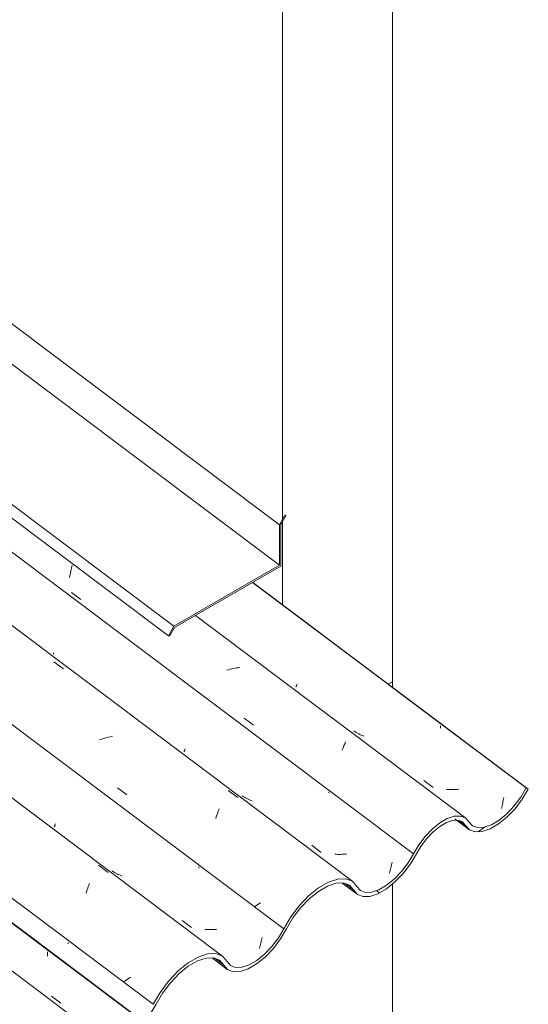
# Model space of a CAD drawing. Header units: metres. Extents: x 6.5 to 21.8, y 0.9 to 11.2.
# Tile 110 of 112: x 18.4 to 18.9, y 5.9 to 6.9. Entities that reach past the tile are written whole.
import ezdxf

# ---------------------------------------------------------------- set-up
doc = ezdxf.new("R2010")
doc.units = ezdxf.units.M
for name, color, linetype, lineweight in [('A-GLAZ-CWMG', 7, 'Continuous', 5), ('A-ROOF-OTLN', 7, 'Continuous', 5), ('I-WALL', 7, 'Continuous', 5)]:
    doc.layers.add(name, color=color, linetype=linetype, lineweight=lineweight)

# ---------------------------------------------------------------- blocks, each defined once
blk = doc.blocks.new('FP_114-ISO_02')
at = {"layer": 'A-GLAZ-CWMG', "color": 9, "true_color": 0xc0c0c0}
for p, q in [((18.44331, 5.93408), (18.44332, 5.93543)), ((18.44332, 5.93543), (18.44332, 5.93677)), ((18.44328, 5.93274), (18.44331, 5.93408))]:
    blk.add_line(p, q, dxfattribs=at)
blk = doc.blocks.new('Rectangular Mullion - Telha Fibrocimento - Ondulada-V99-ISO_02')
at = {"layer": 'A-GLAZ-CWMG'}
for p, q in [((18.52907, 5.87445), (12.22133, 10.60876)), ((18.53128, 5.87319), (12.22163, 10.60893))]:
    blk.add_line(p, q, dxfattribs=at)
blk.add_blockref('FP_114-ISO_02', (0, 0), dxfattribs=at)
blk = doc.blocks.new('FP_126-ISO_02')
at = {"layer": 'A-GLAZ-CWMG'}
blk.add_line((18.48738, 5.85796), (12.09867, 10.65304), dxfattribs=at)
blk = doc.blocks.new('FP_127-ISO_02')
at = {"layer": 'A-GLAZ-CWMG', "color": 9, "true_color": 0xc0c0c0}
for p, q in [((18.46374, 5.94481), (18.46374, 5.9463)), ((18.44715, 5.89281), (18.45643, 5.88578))]:
    blk.add_line(p, q, dxfattribs=at)
blk = doc.blocks.new('FP_128-ISO_02')
at = {"layer": 'A-GLAZ-CWMG'}
blk.add_line((18.61793, 5.93236), (12.22922, 10.72744), dxfattribs=at)
at = {"layer": 'A-GLAZ-CWMG', "color": 9, "true_color": 0xc0c0c0}
for p, q in [((18.494, 6.02315), (18.50355, 6.01609)), ((18.48442, 6.00344), (18.48498, 6.00493)), ((18.48163, 5.99539), (18.48218, 5.99708)), ((18.48218, 5.99708), (18.48274, 5.99874)), ((18.48274, 5.99874), (18.4833, 6.00035)), ((18.4833, 6.00035), (18.48386, 6.00192)), ((18.48386, 6.00192), (18.48442, 6.00344)), ((18.52018, 5.90777), (18.51878, 5.90679)), ((18.52162, 5.90875), (18.52018, 5.90777)), ((18.52309, 5.90974), (18.52162, 5.90875)), ((18.52458, 5.91071), (18.52309, 5.90974)), ((18.5261, 5.91169), (18.52458, 5.91071))]:
    blk.add_line(p, q, dxfattribs=at)
blk = doc.blocks.new('FP_129-ISO_02')
at = {"layer": 'A-GLAZ-CWMG', "color": 9, "true_color": 0xc0c0c0}
for p, q in [((18.45039, 6.06257), (18.45054, 6.06295)), ((18.45054, 6.06295), (18.45071, 6.06336)), ((18.45071, 6.06336), (18.4509, 6.06381)), ((18.4509, 6.06381), (18.4511, 6.06429)), ((18.44999, 6.06144), (18.45006, 6.06167)), ((18.45006, 6.06167), (18.45015, 6.06193)), ((18.45015, 6.06193), (18.45026, 6.06224)), ((18.45026, 6.06224), (18.45039, 6.06257)), ((18.50892, 6.01676), (18.50777, 6.01752)), ((18.51009, 6.01603), (18.50892, 6.01676)), ((18.51129, 6.01534), (18.51009, 6.01603)), ((18.51251, 6.01468), (18.51129, 6.01534)), ((18.51375, 6.01406), (18.51251, 6.01468)), ((18.51501, 6.01347), (18.51375, 6.01406)), ((18.59394, 6.0204), (18.59394, 6.02147)), ((18.5163, 6.01291), (18.51501, 6.01347)), ((18.5176, 6.01239), (18.5163, 6.01291)), ((18.57737, 5.96815), (18.58665, 5.96111)), ((18.60149, 5.95915), (18.60001, 5.95923)), ((18.60298, 5.95909), (18.60149, 5.95915)), ((18.60448, 5.95907), (18.60298, 5.95909)), ((18.60598, 5.95908), (18.60448, 5.95907)), ((18.60749, 5.95912), (18.60598, 5.95908)), ((18.60901, 5.95919), (18.60749, 5.95912)), ((18.61053, 5.95929), (18.60901, 5.95919)), ((18.61205, 5.95943), (18.61053, 5.95929)), ((18.65557, 5.94434), (18.65589, 5.94569)), ((18.65589, 5.94569), (18.6562, 5.94707)), ((18.6562, 5.94707), (18.65649, 5.94846)), ((18.65649, 5.94846), (18.65678, 5.94988)), ((18.65678, 5.94988), (18.65705, 5.9513)), ((18.65456, 5.94039), (18.6549, 5.94169)), ((18.6549, 5.94169), (18.65524, 5.943)), ((18.65524, 5.943), (18.65557, 5.94434))]:
    blk.add_line(p, q, dxfattribs=at)
blk = doc.blocks.new('FP_130-ISO_02')
at = {"layer": 'A-GLAZ-CWMG'}
blk.add_line((18.74739, 6.00696), (12.35868, 10.80204), dxfattribs=at)
at = {"layer": 'A-GLAZ-CWMG', "color": 9, "true_color": 0xc0c0c0}
for p, q in [((18.44962, 6.22576), (18.45918, 6.21873)), ((18.50569, 6.15128), (18.50354, 6.15073)), ((18.50786, 6.15179), (18.50569, 6.15128)), ((18.49709, 6.14882), (18.49496, 6.14811)), ((18.49923, 6.1495), (18.49709, 6.14882)), ((18.50138, 6.15013), (18.49923, 6.1495)), ((18.50354, 6.15073), (18.50138, 6.15013)), ((18.51283, 6.10016), (18.52238, 6.09339)), ((18.62334, 6.09773), (18.63289, 6.09067)), ((18.61142, 6.07136), (18.61198, 6.07303)), ((18.61198, 6.07303), (18.61254, 6.07465)), ((18.61254, 6.07465), (18.6131, 6.07623)), ((18.6131, 6.07623), (18.61366, 6.07777)), ((18.61366, 6.07777), (18.61422, 6.07927)), ((18.61086, 6.06965), (18.61142, 6.07136)), ((18.65389, 5.9847), (18.65236, 5.98368)), ((18.65546, 5.98571), (18.65389, 5.9847)), ((18.65086, 5.98266), (18.64938, 5.98164)), ((18.65236, 5.98368), (18.65086, 5.98266))]:
    blk.add_line(p, q, dxfattribs=at)
blk = doc.blocks.new('FP_131-ISO_02')
at = {"layer": 'A-GLAZ-CWMG', "color": 9, "true_color": 0xc0c0c0}
for p, q in [((18.44909, 6.23359), (18.4491, 6.23373)), ((18.44911, 6.23348), (18.44909, 6.23359)), ((18.4491, 6.23373), (18.44913, 6.23391)), ((18.44915, 6.23341), (18.44911, 6.23348)), ((18.44913, 6.23391), (18.44919, 6.23412)), ((18.44919, 6.23412), (18.44926, 6.23437)), ((18.44926, 6.23437), (18.44936, 6.23465)), ((18.57938, 6.13632), (18.57945, 6.13655)), ((18.57945, 6.13655), (18.57954, 6.13683)), ((18.57954, 6.13683), (18.57966, 6.13713)), ((18.57966, 6.13713), (18.57979, 6.13748)), ((18.57979, 6.13748), (18.57994, 6.13786)), ((18.57994, 6.13786), (18.58011, 6.13827)), ((18.58011, 6.13827), (18.5803, 6.13872)), ((18.5803, 6.13872), (18.58051, 6.13921)), ((18.6383, 6.09163), (18.63714, 6.09238)), ((18.7234, 6.09539), (18.7234, 6.09622)), ((18.63948, 6.09091), (18.6383, 6.09163)), ((18.64068, 6.09022), (18.63948, 6.09091)), ((18.6419, 6.08957), (18.64068, 6.09022)), ((18.64315, 6.08895), (18.6419, 6.08957)), ((18.64441, 6.08836), (18.64315, 6.08895)), ((18.6457, 6.08781), (18.64441, 6.08836)), ((18.647, 6.0873), (18.6457, 6.08781)), ((18.70678, 6.04306), (18.71606, 6.03602)), ((18.73092, 6.0341), (18.72944, 6.03418)), ((18.73242, 6.03405), (18.73092, 6.0341)), ((18.73391, 6.03403), (18.73242, 6.03405)), ((18.73542, 6.03404), (18.73391, 6.03403)), ((18.73693, 6.03408), (18.73542, 6.03404)), ((18.73845, 6.03416), (18.73693, 6.03408)), ((18.73997, 6.03426), (18.73845, 6.03416)), ((18.74149, 6.0344), (18.73997, 6.03426)), ((18.78564, 6.02205), (18.78594, 6.02345)), ((18.78594, 6.02345), (18.78622, 6.02486)), ((18.78622, 6.02486), (18.7865, 6.02629)), ((18.784, 6.01538), (18.78435, 6.01667)), ((18.78435, 6.01667), (18.78468, 6.01798)), ((18.78468, 6.01798), (18.78501, 6.01932)), ((18.78501, 6.01932), (18.78533, 6.02068)), ((18.78533, 6.02068), (18.78564, 6.02205))]:
    blk.add_line(p, q, dxfattribs=at)
blk = doc.blocks.new('FP_132-ISO_02')
at = {"layer": 'A-GLAZ-CWMG', "color": 9, "true_color": 0xc0c0c0}
for p, q in [((18.46669, 6.31768), (18.46704, 6.31921)), ((18.46704, 6.31921), (18.46741, 6.32072)), ((18.46741, 6.32072), (18.46779, 6.32221)), ((18.46516, 6.30975), (18.46543, 6.31137)), ((18.46543, 6.31137), (18.46572, 6.31297)), ((18.46572, 6.31297), (18.46603, 6.31456)), ((18.46603, 6.31456), (18.46635, 6.31612)), ((18.46635, 6.31612), (18.46669, 6.31768)), ((18.46702, 6.29495), (18.47649, 6.28806)), ((18.63171, 6.21971), (18.63008, 6.21944)), ((18.63333, 6.21995), (18.63171, 6.21971)), ((18.63496, 6.22015), (18.63333, 6.21995)), ((18.62357, 6.21803), (18.62195, 6.2176)), ((18.6252, 6.21843), (18.62357, 6.21803)), ((18.62682, 6.2188), (18.6252, 6.21843)), ((18.62845, 6.21914), (18.62682, 6.2188)), ((18.63008, 6.21944), (18.62845, 6.21914)), ((18.63917, 6.16976), (18.64864, 6.16288)), ((18.73812, 6.14115), (18.73855, 6.14222)), ((18.73855, 6.14222), (18.73898, 6.14326)), ((18.73898, 6.14326), (18.73941, 6.14426)), ((18.73941, 6.14426), (18.73982, 6.14523)), ((18.73982, 6.14523), (18.74023, 6.14616)), ((18.7368, 6.13772), (18.73725, 6.1389)), ((18.73725, 6.1389), (18.73768, 6.14004)), ((18.73768, 6.14004), (18.73812, 6.14115))]:
    blk.add_line(p, q, dxfattribs=at)
at = {"layer": 'A-GLAZ-CWMG'}
blk.add_line((18.85996, 6.07009), (18.59077, 6.27213), dxfattribs=at)
blk = doc.blocks.new('FP_133-ISO_02')
at = {"layer": 'A-GLAZ-CWMG', "color": 9, "true_color": 0xc0c0c0}
for p, q in [((18.69082, 6.20089), (18.69089, 6.20113)), ((18.69089, 6.20113), (18.69098, 6.2014)), ((18.69098, 6.2014), (18.6911, 6.2017)), ((18.6911, 6.2017), (18.69123, 6.20205)), ((18.69123, 6.20205), (18.69138, 6.20242)), ((18.69138, 6.20242), (18.69155, 6.20284)), ((18.69155, 6.20284), (18.69174, 6.20329)), ((18.69174, 6.20329), (18.69195, 6.20377)), ((18.83494, 6.15982), (18.83495, 6.16095)), ((18.83495, 6.16095), (18.83495, 6.16209)), ((18.74974, 6.1562), (18.74858, 6.15696)), ((18.75092, 6.15548), (18.74974, 6.1562)), ((18.75212, 6.15479), (18.75092, 6.15548)), ((18.75334, 6.15414), (18.75212, 6.15479)), ((18.75459, 6.15352), (18.75334, 6.15414)), ((18.75585, 6.15293), (18.75459, 6.15352)), ((18.75714, 6.15238), (18.75585, 6.15293)), ((18.75844, 6.15187), (18.75714, 6.15238)), ((18.81822, 6.10762), (18.8275, 6.10059)), ((18.84236, 6.09864), (18.84088, 6.09873)), ((18.84385, 6.09858), (18.84236, 6.09864)), ((18.84535, 6.09856), (18.84385, 6.09858)), ((18.84685, 6.09857), (18.84535, 6.09856)), ((18.84836, 6.09861), (18.84685, 6.09857)), ((18.84988, 6.09868), (18.84836, 6.09861)), ((18.8514, 6.09878), (18.84988, 6.09868)), ((18.85292, 6.09891), (18.8514, 6.09878)), ((18.89579, 6.08114), (18.89613, 6.08246)), ((18.89613, 6.08246), (18.89646, 6.08379)), ((18.89646, 6.08379), (18.89678, 6.08514)), ((18.89678, 6.08514), (18.89709, 6.08651)), ((18.89709, 6.08651), (18.89739, 6.08791)), ((18.89739, 6.08791), (18.89768, 6.08931)), ((18.89768, 6.08931), (18.89796, 6.09074)), ((18.89544, 6.07986), (18.89579, 6.08114))]:
    blk.add_line(p, q, dxfattribs=at)
blk = doc.blocks.new('FP_134-ISO_02')
at = {"layer": 'A-GLAZ-CWMG'}
blk.add_line((18.84917, 6.06941), (18.86312, 6.05894), dxfattribs=at)
blk = doc.blocks.new('FP_135-ISO_02')
at = {"layer": 'A-GLAZ-CWMG'}
blk.add_line((18.73688, 6.00548), (18.7517, 5.99436), dxfattribs=at)
blk = doc.blocks.new('FP_136-ISO_02')
at = {"layer": 'A-GLAZ-CWMG'}
blk.add_line((18.60717, 5.93088), (18.62241, 5.91944), dxfattribs=at)
blk = doc.blocks.new('Rectangular Mullion - Telha Fibrocimento - Ondulada-V118-ISO_02')
at = {"layer": 'A-GLAZ-CWMG', "true_color": 0xc0c0c0}
h = blk.add_hatch(dxfattribs=at)
h.set_pattern_fill('FP_6', color=9, style=0, pattern_type=2)
h.set_pattern_definition([(35.687, (13.409, 6.161), (0.23241475, 0.22210937), [0.0118, -0.2028, 0.0118, -0.2028, -1.145]), (35.687, (13.409, 6.161), (0.23241475, 0.22210937), [-0.42922, 0.0118, -0.41741, 0.0118, -0.2028, -0.50075]), (35.687, (13.409, 6.161), (0.23241475, 0.22210937), [-1.073, 0.0118, -0.13127, 0.0118, -0.34588]), (137.177, (13.496, 6.251), (-0.1665248, 0.0439601), [0.00654, -0.11229, 0.00654, -0.74603]), (137.177, (13.496, 6.251), (-0.1665248, 0.0439601), [-0.12536, -0.11229, 0.00654, -0.23112, -0.39609]), (137.177, (13.496, 6.251), (-0.1665248, 0.0439601), [-0.47531, 0.00654, -0.11229, 0.00654, -0.27073]), (137.177, (13.496, 6.251), (-0.1665248, 0.0439601), [-0.60067, -0.07268, 0.00654, -0.19151]), (247.064, (13.525, 6.382), (-0.06588675, -0.26606898), [0.0123, -0.21134, 0.0123, -1.404]), (247.064, (13.525, 6.382), (-0.06588675, -0.26606898), [-0.23595, -0.21134, 0.0123, -0.43499, -0.74548]), (247.064, (13.525, 6.382), (-0.06588675, -0.26606898), [-0.89458, 0.0123, -0.21134, 0.0123, -0.50954]), (247.064, (13.525, 6.382), (-0.06588675, -0.26606898), [-1.131, -0.1368, 0.0123, -0.36044])])
h.paths.add_polyline_path([(18.1374, 5.62828), (18.14772, 5.63573), (18.15765, 5.64564), (18.16485, 5.65475), (18.17812, 5.67588), (18.18709, 5.6863), (18.1951, 5.6935), (18.20245, 5.69858), (18.21198, 5.70249), (18.2184, 5.70342), (18.22441, 5.70249), (18.22452, 5.70266), (18.22361, 5.70282), (18.22623, 5.70643), (18.22491, 5.70655), (18.21914, 5.70581), (18.21998, 5.70772), (18.21069, 5.70581), (18.20147, 5.70132), (18.19247, 5.69485), (18.18244, 5.68496), (18.17464, 5.67514), (18.16053, 5.65303), (18.15219, 5.64344), (18.14561, 5.63739), (18.13792, 5.63201), (18.13774, 5.63074)])
h.paths.add_polyline_path([(18.28415, 5.7235), (18.28291, 5.72469), (18.28436, 5.72406)])
h.paths.add_polyline_path([(18.24012, 5.69266), (18.24496, 5.69347), (18.24586, 5.69572), (18.24916, 5.69681), (18.24847, 5.69412), (18.25776, 5.69844), (18.2684, 5.70631), (18.27763, 5.71553), (18.28508, 5.72497), (18.2998, 5.74801), (18.30547, 5.7551), (18.31512, 5.7644), (18.32247, 5.76993), (18.33115, 5.77448), (18.33773, 5.77658), (18.34545, 5.7764), (18.35084, 5.77371), (18.35803, 5.76531), (18.36376, 5.7631), (18.37138, 5.76356), (18.38098, 5.76733), (18.3901, 5.77325), (18.39861, 5.78075), (18.39844, 5.78075), (18.39778, 5.78345), (18.39264, 5.7786), (18.38514, 5.77304), (18.37859, 5.76946), (18.37094, 5.76733), (18.36612, 5.76733), (18.3666, 5.76618), (18.36102, 5.76834), (18.36162, 5.76914), (18.35962, 5.76993), (18.35297, 5.77748), (18.34701, 5.77976), (18.34442, 5.78115), (18.33439, 5.77928), (18.32495, 5.7749), (18.32219, 5.77296), (18.32214, 5.77142), (18.31512, 5.768), (18.31275, 5.76531), (18.31306, 5.7641), (18.30445, 5.75764), (18.30343, 5.75638), (18.30445, 5.7551), (18.29583, 5.74692), (18.28831, 5.73463), (18.29046, 5.73415), (18.28799, 5.73413), (18.28203, 5.72469), (18.27452, 5.71553), (18.26625, 5.70773), (18.25731, 5.7016), (18.24825, 5.69789), (18.24224, 5.69689), (18.2362, 5.69823), (18.22861, 5.70448), (18.2311, 5.7016), (18.22861, 5.69832), (18.23261, 5.69483), (18.23458, 5.69753), (18.2353, 5.69689), (18.23388, 5.69402), (18.23821, 5.69307), (18.24012, 5.69555), (18.24156, 5.69553), (18.2408, 5.69402)])
h.paths.add_polyline_path([(18.29691, 5.74512), (18.29583, 5.74692), (18.30237, 5.75235), (18.2972, 5.7455)])
h.paths.add_polyline_path([(18.30467, 5.75534), (18.30498, 5.7583), (18.31027, 5.76118), (18.30488, 5.75556)])
h.paths.add_polyline_path([(18.31363, 5.76455), (18.31512, 5.768), (18.31885, 5.76877), (18.3145, 5.76526)])
h.paths.add_polyline_path([(18.39821, 5.78388), (18.40384, 5.78745), (18.40177, 5.78751)])
h.paths.add_polyline_path([(18.40522, 5.78832), (18.40634, 5.78946), (18.40593, 5.79003), (18.40557, 5.78917)])
h.paths.add_polyline_path([(18.40278, 5.78881), (18.40655, 5.79314), (18.41347, 5.80298), (18.41544, 5.80633), (18.41814, 5.80802), (18.42458, 5.81932), (18.43507, 5.83276), (18.44395, 5.84164), (18.45374, 5.84908), (18.46253, 5.85385), (18.47149, 5.85643), (18.47856, 5.85639), (18.48434, 5.85399), (18.49241, 5.84408), (18.49796, 5.84175), (18.5012, 5.84182), (18.50423, 5.84408), (18.50669, 5.84611), (18.50043, 5.84598), (18.49487, 5.84875), (18.48721, 5.85807), (18.48028, 5.86086), (18.47082, 5.86029), (18.45967, 5.85597), (18.45059, 5.85051), (18.43997, 5.84164), (18.42855, 5.8288), (18.42109, 5.81841), (18.40852, 5.79625), (18.40387, 5.79022)])
h.paths.add_polyline_path([(18.50495, 5.8419), (18.51443, 5.84535), (18.52376, 5.85122), (18.53128, 5.85755), (18.5397, 5.86674), (18.54608, 5.87542), (18.55849, 5.89655), (18.56734, 5.90783), (18.57644, 5.91684), (18.58605, 5.92402), (18.5939, 5.92825), (18.60282, 5.93073), (18.60929, 5.93068), (18.61492, 5.92825), (18.62266, 5.91925), (18.6288, 5.91707), (18.6352, 5.91727), (18.64406, 5.92043), (18.65389, 5.92662), (18.66141, 5.93296), (18.66977, 5.94209), (18.67613, 5.95073), (18.68894, 5.9722), (18.69734, 5.98281), (18.70553, 5.99102), (18.7155, 5.99853), (18.72315, 6.00273), (18.73063, 6.00524), (18.73804, 6.00552), (18.74403, 6.0032), (18.75205, 5.9941), (18.75763, 5.99195), (18.76457, 5.99219), (18.7725, 5.99482), (18.78331, 6.00157), (18.79079, 6.00788), (18.79913, 6.01697), (18.80547, 6.02556), (18.81625, 6.04355), (18.823, 6.05193), (18.8299, 6.05852), (18.83569, 6.06282), (18.84162, 6.06601), (18.84689, 6.06777), (18.85284, 6.06777), (18.85669, 6.06629), (18.8637, 6.05852), (18.86934, 6.05648), (18.87625, 6.0568), (18.88415, 6.05946), (18.89321, 6.06484), (18.9029, 6.07304), (18.91125, 6.08226), (18.91757, 6.09099), (18.92231, 6.09895), (18.9201, 6.10021), (18.91324, 6.08891), (18.90563, 6.07945), (18.90095, 6.0745), (18.89256, 6.06778), (18.88415, 6.06313), (18.87824, 6.06106), (18.87083, 6.06106), (18.86669, 6.06253), (18.8584, 6.0708), (18.85384, 6.07218), (18.84786, 6.07173), (18.84069, 6.06911), (18.832, 6.0636), (18.82592, 6.05852), (18.81958, 6.05193), (18.81317, 6.04347), (18.80179, 6.02445), (18.79415, 6.01493), (18.78686, 6.0078), (18.78095, 6.0031), (18.7725, 5.99846), (18.76636, 5.99641), (18.75947, 5.99641), (18.75506, 5.99809), (18.747, 6.00724), (18.73957, 6.00972), (18.73184, 6.00927), (18.72315, 6.00637), (18.71098, 5.9988), (18.70336, 5.99266), (18.69393, 5.98281), (18.68495, 5.97069), (18.67328, 5.95073), (18.66675, 5.94209), (18.65943, 5.93445), (18.65164, 5.92821), (18.64315, 5.92355), (18.63689, 5.92148), (18.63015, 5.92148), (18.62522, 5.92375), (18.61757, 5.93262), (18.60984, 5.93513), (18.60158, 5.93445), (18.59348, 5.93173), (18.5835, 5.92594), (18.57254, 5.91684), (18.56264, 5.90608), (18.55505, 5.89579), (18.54262, 5.87464), (18.53667, 5.86674), (18.52907, 5.85887), (18.52152, 5.85282), (18.51087, 5.84624), (18.51, 5.8456), (18.50992, 5.84716), (18.50664, 5.84598), (18.50516, 5.8424)])
at = {"layer": 'A-GLAZ-CWMG'}
for p, q in [((18.80799, 6.03467), (12.49963, 10.76944)), ((18.67863, 5.95989), (12.3702, 10.69471)), ((18.54858, 5.88462), (12.24002, 10.61955)), ((18.9201, 6.10021), (18.64745, 6.30486)), ((18.92231, 6.09895), (18.64774, 6.30503)), ((18.92231, 6.09895), (18.9201, 6.10021)), ((18.85973, 6.06282), (18.85345, 6.06753)), ((18.74815, 5.99853), (18.73966, 6.00491)), ((18.61879, 5.92375), (18.60987, 5.93045))]:
    blk.add_line(p, q, dxfattribs=at)
for points in [[(18.85973, 6.06282, 0), (18.8637, 6.05852, 0), (18.86931, 6.05648, 0), (18.87625, 6.0568, 0), (18.88415, 6.05946, 0), (18.89256, 6.06431, 0), (18.90103, 6.0711, 0), (18.9091, 6.07945, 0), (18.91633, 6.08891, 0), (18.92231, 6.09895, 0)], [(18.9201, 6.10021, 0), (18.91479, 6.09099, 0), (18.90828, 6.08226, 0), (18.90095, 6.0745, 0), (18.89321, 6.06816, 0), (18.8855, 6.0636, 0), (18.87824, 6.06106, 0), (18.87185, 6.0607, 0), (18.86669, 6.06253, 0), (18.86305, 6.06646, 0)], [(18.86305, 6.06646, 0), (18.85961, 6.07033, 0), (18.8547, 6.07221, 0), (18.84859, 6.07198, 0), (18.84162, 6.06965, 0), (18.83418, 6.06535, 0), (18.8267, 6.05934, 0), (18.81958, 6.05193, 0), (18.81322, 6.04355, 0), (18.80799, 6.03467, 0)], [(18.81079, 6.03456, 0), (18.81543, 6.04247, 0), (18.82108, 6.04993, 0), (18.82741, 6.05652, 0), (18.83407, 6.06188, 0), (18.84069, 6.0657, 0), (18.84689, 6.06777, 0), (18.85232, 6.06797, 0), (18.85669, 6.06629, 0), (18.85973, 6.06282, 0)], [(18.74815, 5.99853, 0), (18.75205, 5.9941, 0), (18.75763, 5.99195, 0), (18.76457, 5.99219, 0), (18.7725, 5.99482, 0), (18.78095, 5.99968, 0), (18.78947, 6.00651, 0), (18.79758, 6.01493, 0), (18.80482, 6.02445, 0), (18.81079, 6.03456, 0)], [(18.80799, 6.03467, 0), (18.80263, 6.02556, 0), (18.79611, 6.01697, 0), (18.78881, 6.00937, 0), (18.78113, 6.0032, 0), (18.77351, 5.9988, 0), (18.76636, 5.99641, 0), (18.7601, 5.99617, 0), (18.75506, 5.99809, 0), (18.75153, 6.00207, 0)], [(18.75153, 6.00207, 0), (18.747, 6.00724, 0), (18.7405, 6.00976, 0), (18.7324, 6.00946, 0), (18.72315, 6.00637, 0), (18.71329, 6.00066, 0), (18.70336, 5.99266, 0), (18.69393, 5.98281, 0), (18.68553, 5.97168, 0), (18.67863, 5.95989, 0)], [(18.68149, 5.95991, 0), (18.6878, 5.97069, 0), (18.69548, 5.98086, 0), (18.70409, 5.98986, 0), (18.71317, 5.99718, 0), (18.72218, 6.0024, 0), (18.73063, 6.00524, 0), (18.73804, 6.00552, 0), (18.744, 6.00325, 0), (18.74815, 5.99853, 0)], [(18.61879, 5.92375, 0), (18.62266, 5.91925, 0), (18.62824, 5.91705, 0), (18.6352, 5.91727, 0), (18.64315, 5.91991, 0), (18.65164, 5.92481, 0), (18.6602, 5.93169, 0), (18.66832, 5.94017, 0), (18.67556, 5.94975, 0), (18.68149, 5.95991, 0)], [(18.67863, 5.95989, 0), (18.67328, 5.95073, 0), (18.66675, 5.94209, 0), (18.65943, 5.93445, 0), (18.65172, 5.92825, 0), (18.64406, 5.92385, 0), (18.63689, 5.92148, 0), (18.63063, 5.92129, 0), (18.62561, 5.92329, 0), (18.62213, 5.92736, 0)], [(18.62213, 5.92736, 0), (18.61757, 5.93262, 0), (18.61101, 5.93517, 0), (18.60282, 5.93487, 0), (18.59348, 5.93173, 0), (18.5835, 5.92594, 0), (18.57347, 5.91782, 0), (18.56395, 5.90783, 0), (18.5555, 5.89655, 0), (18.54858, 5.88462, 0)], [(18.55156, 5.8849, 0), (18.55792, 5.89579, 0), (18.56567, 5.90608, 0), (18.57438, 5.91518, 0), (18.58355, 5.92257, 0), (18.59266, 5.92784, 0), (18.60119, 5.93068, 0), (18.60866, 5.93093, 0), (18.61464, 5.92857, 0), (18.61879, 5.92375, 0)], [(18.48861, 5.84875, 0), (18.49241, 5.84408, 0), (18.49796, 5.84175, 0), (18.50495, 5.8419, 0), (18.51296, 5.8445, 0), (18.52152, 5.84942, 0), (18.53016, 5.85637, 0), (18.53835, 5.86494, 0), (18.54562, 5.87464, 0), (18.55156, 5.8849, 0)]]:
    blk.add_polyline3d(points, dxfattribs=at)
for name in ['FP_130-ISO_02', 'FP_128-ISO_02', 'FP_131-ISO_02', 'FP_126-ISO_02', 'FP_129-ISO_02', 'FP_127-ISO_02', 'FP_132-ISO_02', 'FP_133-ISO_02', 'FP_134-ISO_02', 'FP_135-ISO_02', 'FP_136-ISO_02']:
    blk.add_blockref(name, (0, 0), dxfattribs=at)

msp = doc.modelspace()

# ---------------------------------------------------------------- linework, layer by layer
at = {"layer": 'A-ROOF-OTLN'}
for p, q in [((12.42938, 10.86959), (18.56919, 6.26132)), ((12.52517, 10.78418), (18.56378, 6.25188)), ((15.19882, 8.93072), (18.67443, 6.32208)), ((15.43158, 8.79634), (18.67443, 6.3624)), ((18.67984, 6.37185), (18.67443, 6.3624)), ((18.67584, 6.36253), (18.68084, 6.37126)), ((18.68084, 6.37126), (18.67984, 6.37185)), ((18.67443, 6.3624), (18.67443, 6.32208)), ((18.67584, 6.32125), (18.67584, 6.36253)), ((18.67443, 6.32208), (18.56919, 6.26132)), ((18.56978, 6.26001), (18.67584, 6.32125)), ((18.56919, 6.26132), (18.56378, 6.25188)), ((18.56478, 6.25129), (18.56978, 6.26001)), ((18.56378, 6.25188), (18.56478, 6.25129))]:
    msp.add_line(p, q, dxfattribs=at)
at = {"layer": 'I-WALL'}
for p, q in [((18.78686, 7.02246), (18.78686, 6.20061)), ((18.67726, 6.28287), (18.67726, 6.95919)), ((18.78686, 6.20597), (18.78282, 6.20364)), ((18.78686, 3.9851), (18.78686, 6.00442))]:
    msp.add_line(p, q, dxfattribs=at)

# ---------------------------------------------------------------- block references
at = {"layer": 'A-GLAZ-CWMG'}
for name in ['Rectangular Mullion - Telha Fibrocimento - Ondulada-V118-ISO_02', 'Rectangular Mullion - Telha Fibrocimento - Ondulada-V99-ISO_02']:
    msp.add_blockref(name, (0, 0), dxfattribs=at)

doc.saveas('drawing.dxf')
